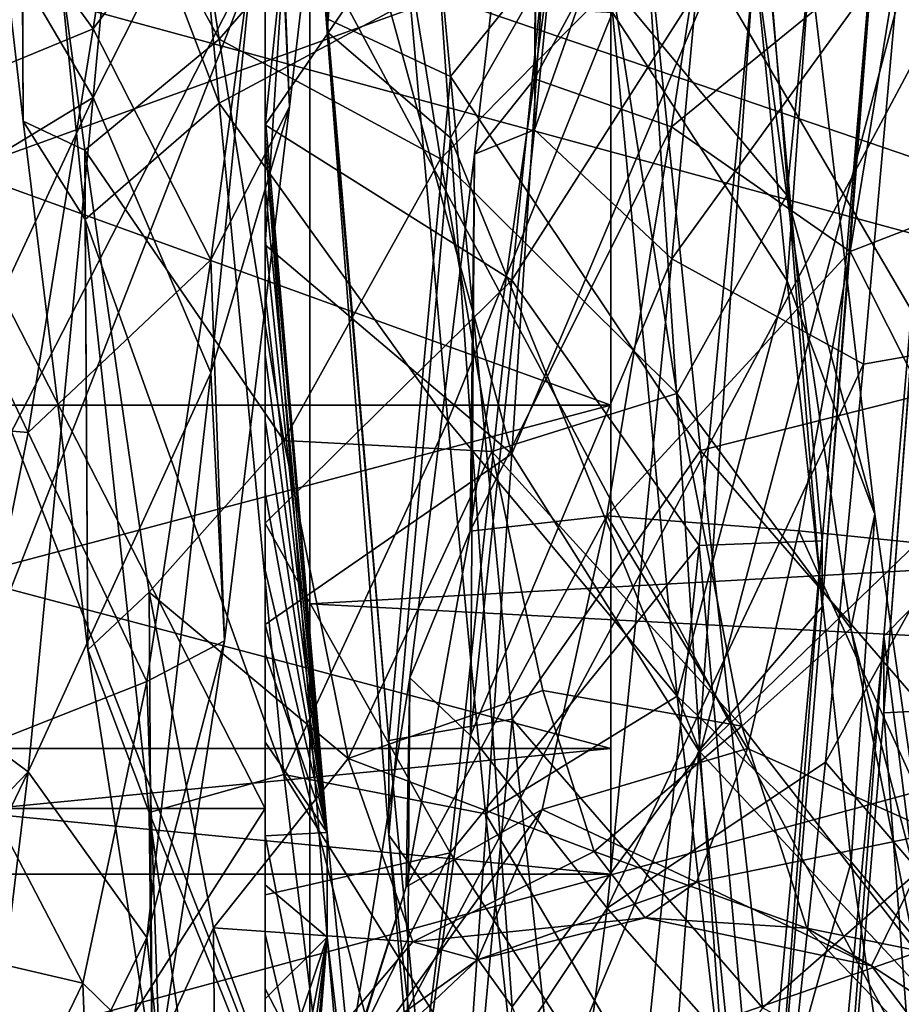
# Model space of a CAD drawing. Header units: metres. Extents: x -46 to 104, y -30 to 30.
# Tile 81 of 127: x 33.95 to 35.92, y -2.39 to -0.19. Entities that reach past the tile are written whole.
import ezdxf

# ---------------------------------------------------------------- set-up
doc = ezdxf.new("R2010")
doc.units = ezdxf.units.M
doc.layers.add('solid_122529', color=7, linetype='CONTINUOUS')

msp = doc.modelspace()

# ---------------------------------------------------------------- linework, layer by layer
at = {"layer": 'solid_122529'}
for points in [[(53.885139, -6.304641, 588.928162), (20.541, 8.649134, 585.423523), (20.541002, -8.649134, 585.423523)], [(53.885139, -6.304641, 588.928162), (53.885139, 6.304641, 588.928162), (20.541, 8.649134, 585.423523)], [(26.533504, -8.264537, 581.025818), (26.533504, 8.264537, 581.025818), (54.407833, 6.304637, 583.955566)], [(26.533504, -8.264537, 581.025818), (54.407833, 6.304637, 583.955566), (54.407833, -6.304637, 583.955566)], [(34.599998, 4.361857, 558.448853), (34.599998, 1.494306, 557.606873), (34.599998, -4.361857, 558.448853)], [(34.599998, 0, 558.900085), (34.599998, 4.361857, 558.448853), (34.599998, -4.361857, 558.448853)], [(34.599998, -1.494306, 578.393127), (34.599998, 1.494306, 578.393127), (34.599998, 4.361857, 577.551147)], [(34.599998, -4.361857, 577.551147), (34.599998, -1.494306, 578.393127), (34.599998, 4.361857, 577.551147)], [(34.599998, 0, 577.099915), (34.599998, -4.361857, 577.551147), (34.599998, 4.361857, 577.551147)], [(35.272831, -2.1, 568), (35.272831, 2.1, 568), (35.272831, 1.818572, 569.049927)], [(35.272831, -1.818572, 566.950073), (35.272831, 2.1, 568), (35.272831, -2.1, 568)], [(35.272831, -1.818572, 566.950073), (35.272831, 1.818572, 566.950073), (35.272831, 2.1, 568)], [(35.272831, -1.818572, 569.049927), (35.272831, 1.818572, 569.049927), (35.272831, 1.05, 569.818665)], [(35.272831, -2.1, 568), (35.272831, 1.818572, 569.049927), (35.272831, -1.818572, 569.049927)], [(35.272831, -1.05, 566.181335), (35.272831, 1.05, 566.181335), (35.272831, 1.818572, 566.950073)], [(35.272831, -1.818572, 566.950073), (35.272831, -1.05, 566.181335), (35.272831, 1.818572, 566.950073)], [(34.5, 1.604006, 573.677185), (34.638275, -0.21399, 573.895386), (34.776115, 1.537192, 574.254761)], [(34.638336, -0.184939, 573.294556), (34.638275, -0.21399, 573.895386), (34.5, 1.604006, 573.677185)], [(34.638275, -0.21399, 573.895386), (34.914196, -0.451466, 574.425049), (34.776115, 1.537192, 574.254761)], [(34.776115, 1.537192, 574.254761), (34.914196, -0.451466, 574.425049), (35.334141, 0.285941, 574.809875)], [(34.599998, 1.494306, 557.606873), (34.599998, -1.494306, 557.606873), (34.599998, -4.361857, 558.448853)], [(61.599998, 0, 557.5), (34.599998, -1.494306, 557.606873), (34.599998, 1.494306, 557.606873)], [(61.599998, 0, 578.5), (34.599998, 1.494306, 578.393127), (34.599998, -1.494306, 578.393127)], [(34.115067, -0.361567, 571.861755), (34.26025, 1.207293, 571.685913), (33.725174, 0.302396, 571.988525)], [(34.521626, 0.443813, 571.521484), (34.26025, 1.207293, 571.685913), (34.115067, -0.361567, 571.861755)], [(34.252625, 1.189563, 564.307312), (34.397224, -0.374182, 564.13855), (33.953159, 0.79587, 564.539368)], [(34.823952, -0.144651, 564.002625), (34.397224, -0.374182, 564.13855), (34.252625, 1.189563, 564.307312)], [(34.776192, 1.154114, 572.614563), (34.914307, -0.314382, 572.746338), (34.638336, -0.184939, 573.294556)], [(35.334415, 0.20812, 572.377869), (34.914307, -0.314382, 572.746338), (34.776192, 1.154114, 572.614563)], [(35.272831, -1.05, 569.818665), (35.272831, 1.05, 569.818665), (35.272831, 0, 570.099915)], [(35.272831, -1.818572, 569.049927), (35.272831, 1.05, 569.818665), (35.272831, -1.05, 569.818665)], [(35.272831, -1.05, 566.181335), (35.272831, 0, 565.900085), (35.272831, 1.05, 566.181335)], [(35.102627, -0.433691, 571.524414), (35.246311, 0.992293, 571.409546), (35.112125, 0.764328, 571.005249)], [(35.554047, 0.850264, 571.785217), (35.246311, 0.992293, 571.409546), (35.102627, -0.433691, 571.524414)], [(34.58009, 0.561199, 561.072693), (35.189117, 0.948794, 561.249146), (35.051319, -1.159227, 561.282104)], [(35.051319, -1.159227, 561.282104), (35.189117, 0.948794, 561.249146), (35.60894, 0.163259, 561.558777)], [(34.521343, 0.336102, 570.627625), (34.700069, 0.877648, 570.972168), (34.554619, -0.381794, 571.075439)], [(34.554619, -0.381794, 571.075439), (34.700069, 0.877648, 570.972168), (34.521626, 0.443813, 571.521484)], [(35.409443, -0.722342, 571.811707), (35.554047, 0.850264, 571.785217), (35.102627, -0.433691, 571.524414)], [(35.922729, -0.013319, 572), (35.554047, 0.850264, 571.785217), (35.409443, -0.722342, 571.811707)], [(33.814434, 0.83614, 565.013916), (33.958622, -0.414448, 564.92688), (33.952995, 0.588418, 565.415466)], [(33.953159, 0.79587, 564.539368), (33.958622, -0.414448, 564.92688), (33.814434, 0.83614, 565.013916)], [(33.953159, 0.79587, 564.539368), (34.096844, -0.634349, 564.506104), (33.958622, -0.414448, 564.92688)], [(34.397224, -0.374182, 564.13855), (34.096844, -0.634349, 564.506104), (33.953159, 0.79587, 564.539368)], [(34.967937, -0.487987, 571.062317), (35.112125, 0.764328, 571.005249), (35.102276, -0.319363, 570.631348)], [(35.102627, -0.433691, 571.524414), (35.112125, 0.764328, 571.005249), (34.967937, -0.487987, 571.062317)], [(35.112125, 0.764328, 571.005249), (35.245937, 0.744753, 570.543884), (35.102276, -0.319363, 570.631348)], [(34.114815, -0.20728, 570.311157), (33.746983, 0.301005, 570.179321), (34.259964, 0.730682, 570.202393)], [(34.114815, -0.20728, 570.311157), (34.259964, 0.730682, 570.202393), (34.521343, 0.336102, 570.627625)], [(35.102276, -0.319363, 570.631348), (35.245937, 0.744753, 570.543884), (35.553215, 0.513916, 570.263794)], [(33.952995, 0.588418, 565.415466), (34.396664, -0.230901, 565.690125), (34.252094, 0.70488, 565.788208)], [(34.252094, 0.70488, 565.788208), (34.396664, -0.230901, 565.690125), (34.777599, 0.208, 565.809875)], [(36.292816, -0.877752, 571.778015), (36.438, 0.700495, 571.814819), (35.922729, -0.013319, 572)], [(35.524353, 0.653986, 564.511414), (35.667599, -0.771464, 564.535522), (35.276531, -0.171078, 564.125183)], [(35.718224, -0.061973, 564.90155), (35.667599, -0.771464, 564.535522), (35.524353, 0.653986, 564.511414)], [(33.952995, 0.588418, 565.415466), (34.096657, -0.47905, 565.393005), (34.396664, -0.230901, 565.690125)], [(33.958622, -0.414448, 564.92688), (34.096657, -0.47905, 565.393005), (33.952995, 0.588418, 565.415466)], [(35.189388, 0.586068, 563.655273), (34.602974, 0.56105, 563.78717), (34.5, -0.422734, 563.771057)], [(35.051548, -0.769833, 563.684021), (35.189388, 0.586068, 563.655273), (34.5, -0.422734, 563.771057)], [(35.60923, 0.103436, 563.242065), (35.189388, 0.586068, 563.655273), (35.051548, -0.769833, 563.684021)], [(34.5, -0.691295, 561.084473), (34.58009, 0.561199, 561.072693), (35.051319, -1.159227, 561.282104)], [(34.5, 0.462996, 561.067505), (34.58009, 0.561199, 561.072693), (34.5, -0.691295, 561.084473)], [(34.5, 0.301857, 563.758545), (34.5, -0.422734, 563.771057), (34.602974, 0.56105, 563.78717)], [(35.102276, -0.319363, 570.631348), (35.553215, 0.513916, 570.263794), (35.408646, -0.426819, 570.281799)], [(35.408646, -0.426819, 570.281799), (35.553215, 0.513916, 570.263794), (35.922729, -0.007325, 570.200012)], [(34.5, 0.301857, 563.758545), (34.5, 0.462996, 561.067505), (34.5, -0.691295, 561.084473)], [(35.276005, -0.1096, 565.682129), (35.667183, -0.579602, 565.415161), (35.523956, 0.484112, 565.39563)], [(35.523956, 0.484112, 565.39563), (35.667183, -0.579602, 565.415161), (35.718224, -0.061973, 564.90155)], [(34.37838, -0.977634, 571.412048), (34.521626, 0.443813, 571.521484), (34.115067, -0.361567, 571.861755)], [(34.554619, -0.381794, 571.075439), (34.521626, 0.443813, 571.521484), (34.37838, -0.977634, 571.412048)], [(36.292046, -0.519606, 570.261536), (35.922729, -0.007325, 570.200012), (36.437191, 0.424435, 570.281311)], [(34.114815, -0.20728, 570.311157), (34.521343, 0.336102, 570.627625), (34.378117, -0.724805, 570.547913)], [(34.378117, -0.724805, 570.547913), (34.521343, 0.336102, 570.627625), (34.554619, -0.381794, 571.075439)], [(35.60894, 0.163259, 561.558777), (35.884083, 0.322697, 562.106567), (35.745674, -1.501219, 562.29187)], [(35.745674, -1.501219, 562.29187), (35.884083, 0.322697, 562.106567), (35.884281, 0.284215, 562.706909)], [(34.114815, -0.20728, 570.311157), (33.632473, -0.406939, 570.162048), (33.746983, 0.301005, 570.179321)], [(34.115067, -0.361567, 571.861755), (33.725174, 0.302396, 571.988525), (33.640652, -0.648925, 571.947021)], [(34.5, 0.301857, 563.758545), (34.5, -0.691295, 561.084473), (34.5, -0.422734, 563.771057)], [(34.914196, -0.451466, 574.425049), (35.473179, -1.826744, 574.566528), (35.334141, 0.285941, 574.809875)], [(35.334141, 0.285941, 574.809875), (35.473179, -1.826744, 574.566528), (35.941624, -0.05001, 574.949829)], [(35.745869, -1.353731, 562.875061), (35.884281, 0.284215, 562.706909), (35.60923, 0.103436, 563.242065)], [(35.745674, -1.501219, 562.29187), (35.884281, 0.284215, 562.706909), (35.745869, -1.353731, 562.875061)], [(34.396664, -0.230901, 565.690125), (34.892113, -0.498569, 565.857239), (34.777599, 0.208, 565.809875)], [(35.276005, -0.1096, 565.682129), (34.777599, 0.208, 565.809875), (34.892113, -0.498569, 565.857239)], [(35.334415, 0.20812, 572.377869), (35.473499, -1.151686, 572.22876), (34.914307, -0.314382, 572.746338)], [(35.334415, 0.20812, 572.377869), (35.941624, -0.030581, 572.249878), (36.044598, -1.007039, 572.128967)], [(35.334415, 0.20812, 572.377869), (36.044598, -1.007039, 572.128967), (35.473499, -1.151686, 572.22876)], [(35.051319, -1.159227, 561.282104), (35.60894, 0.163259, 561.558777), (35.470322, -1.823983, 561.820251)], [(35.470322, -1.823983, 561.820251), (35.60894, 0.163259, 561.558777), (35.745674, -1.501219, 562.29187)], [(35.470585, -1.363925, 563.440552), (35.60923, 0.103436, 563.242065), (35.051548, -0.769833, 563.684021)], [(35.745869, -1.353731, 562.875061), (35.60923, 0.103436, 563.242065), (35.470585, -1.363925, 563.440552)], [(35.883598, -1.738916, 562.362854), (36.021969, 0.074191, 562.101196), (36.156921, -1.725473, 561.794495)], [(36.022148, 0.060781, 562.702576), (36.021969, 0.074191, 562.101196), (35.883598, -1.738916, 562.362854)], [(35.883766, -1.567327, 562.939392), (36.022148, 0.060781, 562.702576), (35.883598, -1.738916, 562.362854)], [(36.157337, -1.289482, 563.421387), (36.022148, 0.060781, 562.702576), (35.883766, -1.567327, 562.939392)], [(14.780071, -2.149723, 578.277588), (14.709624, -2.467081, 578.206055), (34.5, 0, 578.5)], [(34.5, -2.958794, 578.074463), (34.5, 0, 578.5), (14.709624, -2.467081, 578.206055)], [(14.780071, -2.149726, 557.722412), (15, 0, 557.5), (34.5, -2.958794, 557.925537)], [(14.780071, -2.149723, 578.277588), (34.5, 0, 578.5), (15, 0, 578.5)], [(34.5, -2.958794, 557.925537), (15, 0, 557.5), (34.5, 0, 557.5)], [(33.5, -2.583071, 560.905762), (43, -2.582814, 560.905579), (43, 0, 560.450012)], [(33.5, -2.583071, 560.905762), (43, 0, 560.450012), (33.5, 0, 560.450012)], [(33.5, 0, 575.549988), (43, 0, 575.549988), (43, -2.582814, 575.094421)], [(33.5, -2.583071, 575.094238), (33.5, 0, 575.549988), (43, -2.582814, 575.094421)], [(33.5, 0, 572.5), (34.5, 0, 572.5), (34.5, -1.952477, 572.054382)], [(33.5, -1.952477, 572.054382), (33.5, 0, 572.5), (34.5, -1.952477, 572.054382)], [(33.5, -1.952477, 563.945618), (34.5, -1.952477, 563.945618), (34.5, 0, 563.5)], [(33.5, -1.952477, 563.945618), (34.5, 0, 563.5), (33.5, 0, 563.5)], [(33.5, -2.565216, 575.047668), (34.5, -2.565216, 575.047668), (34.5, 0, 575.5)], [(33.5, -2.565216, 575.047668), (34.5, 0, 575.5), (33.5, 0, 575.5)], [(33.5, 0, 560.5), (34.5, 0, 560.5), (34.5, -2.565216, 560.952332)], [(33.5, -2.565216, 560.952332), (33.5, 0, 560.5), (34.5, -2.565216, 560.952332)], [(34.5, -2.781611, 559.440674), (34.5, -2.958794, 557.925537), (34.5, 0, 557.5)], [(34.5, -2.781611, 559.440674), (34.5, 0, 557.5), (34.5, 0, 559)], [(34.5, 0, 577), (34.5, 0, 578.5), (34.5, -2.958794, 578.074463)], [(34.5, -2.781611, 576.559326), (34.5, 0, 577), (34.5, -2.958794, 578.074463)], [(34.5, -2.781611, 576.559326), (42.5, 0, 577), (34.5, 0, 577)], [(42.5, -2.732524, 576.575134), (42.5, 0, 577), (34.5, -2.781611, 576.559326)], [(42.499996, -2.7328, 559.424927), (34.5, 0, 559), (42.5, 0, 559)], [(42.499996, -2.7328, 559.424927), (34.5, -2.781611, 559.440674), (34.5, 0, 559)], [(34.5, -2.565216, 575.047668), (34.5, -1.952477, 572.054382), (34.5, 0, 572.5)], [(34.5, -2.565216, 575.047668), (34.5, 0, 572.5), (34.5, 0, 575.5)], [(34.5, 0, 560.5), (34.5, 0, 563.5), (34.5, -1.952477, 563.945618)], [(34.5, -2.565216, 560.952332), (34.5, 0, 560.5), (34.5, -1.952477, 563.945618)], [(61.599998, -2.929007, 578.083191), (61.599998, 0, 578.5), (34.599998, -1.494306, 578.393127)], [(36.099998, 0, 558.900024), (34.599998, 0, 558.900085), (34.599998, -2.812257, 559.345581)], [(36.099998, -2.812055, 559.345398), (36.099998, 0, 558.900024), (34.599998, -2.812257, 559.345581)], [(36.099998, 0, 577.099976), (36.099998, -2.812055, 576.654602), (34.599998, 0, 577.099915)], [(35.272831, -1.05, 566.181335), (32.372829, -1.05, 566.181335), (32.372829, 0, 565.900085)], [(35.272831, -1.05, 566.181335), (32.372829, 0, 565.900085), (35.272831, 0, 565.900085)], [(35.272831, 0, 570.099915), (32.372829, 0, 570.099915), (32.372829, -1.05, 569.818665)], [(35.272831, -1.05, 569.818665), (35.272831, 0, 570.099915), (32.372829, -1.05, 569.818665)], [(34.599998, -2.812257, 559.345581), (34.599998, 0, 558.900085), (34.599998, -4.361857, 558.448853)], [(61.599998, 0, 557.5), (61.599998, -2.929008, 557.916809), (34.599998, -1.494306, 557.606873)], [(34.599998, 0, 577.099915), (34.599998, -2.812257, 576.654419), (34.599998, -4.361857, 577.551147)], [(36.099998, -2.812055, 576.654602), (34.599998, -2.812257, 576.654419), (34.599998, 0, 577.099915)], [(35.408646, -0.426819, 570.281799), (35.922729, -0.007325, 570.200012), (35.808216, -0.705866, 570.083679)], [(35.838207, -0.958394, 571.883484), (35.922729, -0.013319, 572), (35.409443, -0.722342, 571.811707)], [(36.292046, -0.519606, 570.261536), (35.808216, -0.705866, 570.083679), (35.922729, -0.007325, 570.200012)], [(36.292816, -0.877752, 571.778015), (35.922729, -0.013319, 572), (35.838207, -0.958394, 571.883484)], [(35.473179, -1.826744, 574.566528), (36.021717, -1.296619, 574.828003), (35.941624, -0.05001, 574.949829)], [(35.667183, -0.579602, 565.415161), (35.86367, -1.2937, 565.183899), (35.718224, -0.061973, 564.90155)], [(35.718224, -0.061973, 564.90155), (35.86367, -1.2937, 565.183899), (35.667599, -0.771464, 564.535522)], [(35.276005, -0.1096, 565.682129), (34.892113, -0.498569, 565.857239), (35.421154, -1.02399, 565.917725)], [(35.276005, -0.1096, 565.682129), (35.421154, -1.02399, 565.917725), (35.667183, -0.579602, 565.415161)], [(34.5, -0.120658, 573.439575), (34.5, -0.126353, 573.756714), (34.5, -0.197896, 573.795837)], [(34.5, -0.189134, 573.394714), (34.5, -0.120658, 573.439575), (34.5, -0.197896, 573.795837)], [(34.5, -0.189134, 573.394714), (34.5, -0.126353, 573.756714), (34.5, -0.120658, 573.439575)], [(34.5, -0.189134, 573.394714), (34.5, -0.197896, 573.795837), (34.5, -0.126353, 573.756714)], [(34.823952, -0.144651, 564.002625), (34.908474, -1.085391, 564.150085), (34.397224, -0.374182, 564.13855)], [(35.276531, -0.171078, 564.125183), (34.908474, -1.085391, 564.150085), (34.823952, -0.144651, 564.002625)], [(35.276531, -0.171078, 564.125183), (35.421715, -1.701043, 564.514282), (34.908474, -1.085391, 564.150085)], [(35.667599, -0.771464, 564.535522), (35.421715, -1.701043, 564.514282), (35.276531, -0.171078, 564.125183)], [(34.5, -0.189134, 573.394714), (34.5, -0.197896, 573.795837), (34.5, -0.275921, 573.829041)], [(34.5, -0.267685, 573.351074), (34.5, -0.189134, 573.394714), (34.5, -0.275921, 573.829041)], [(34.5, -0.267685, 573.351074), (34.5, -0.197896, 573.795837), (34.5, -0.189134, 573.394714)], [(34.5, -0.267685, 573.351074), (34.5, -0.275921, 573.829041), (34.5, -0.197896, 573.795837)], [(34.638336, -0.184939, 573.294556), (34.776718, -1.800314, 572.982483), (34.638275, -0.21399, 573.895386)], [(34.914307, -0.314382, 572.746338), (34.776718, -1.800314, 572.982483), (34.638336, -0.184939, 573.294556)], [(33.969666, -1.11092, 570.037231), (33.632473, -0.406939, 570.162048), (34.114815, -0.20728, 570.311157)], [(33.969666, -1.11092, 570.037231), (34.114815, -0.20728, 570.311157), (34.378117, -0.724805, 570.547913)], [(34.638275, -0.21399, 573.895386), (34.776642, -2.012155, 573.545532), (34.914196, -0.451466, 574.425049)], [(34.776718, -1.800314, 572.982483), (34.776642, -2.012155, 573.545532), (34.638275, -0.21399, 573.895386)], [(34.096657, -0.47905, 565.393005), (34.541233, -1.128748, 565.971497), (34.396664, -0.230901, 565.690125)], [(34.396664, -0.230901, 565.690125), (34.541233, -1.128748, 565.971497), (34.892113, -0.498569, 565.857239)], [(34.5, -0.267685, 573.351074), (34.5, -0.361013, 573.858032), (34.5, -0.355519, 573.307434)], [(34.5, -0.267685, 573.351074), (34.5, -0.355519, 573.307434), (34.5, -0.275921, 573.829041)], [(34.5, -0.267685, 573.351074), (34.5, -0.275921, 573.829041), (34.5, -0.361013, 573.858032)], [(34.5, -0.275921, 573.829041), (34.5, -0.355519, 573.307434), (34.5, -0.361013, 573.858032)], [(34.914307, -0.314382, 572.746338), (35.052422, -1.752673, 572.422058), (34.776718, -1.800314, 572.982483)], [(35.473499, -1.151686, 572.22876), (35.052422, -1.752673, 572.422058), (34.914307, -0.314382, 572.746338)], [(34.958618, -1.33166, 570.29187), (35.102276, -0.319363, 570.631348), (35.408646, -0.426819, 570.281799)], [(34.967937, -0.487987, 571.062317), (35.102276, -0.319363, 570.631348), (34.958618, -1.33166, 570.29187)], [(34.115067, -0.361567, 571.861755), (33.640652, -0.648925, 571.947021), (33.556129, -1.56347, 571.681763)], [(33.969883, -1.870527, 571.397766), (34.115067, -0.361567, 571.861755), (33.556129, -1.56347, 571.681763)], [(34.37838, -0.977634, 571.412048), (34.115067, -0.361567, 571.861755), (33.969883, -1.870527, 571.397766)], [(34.397224, -0.374182, 564.13855), (34.541828, -1.876427, 564.604431), (34.096844, -0.634349, 564.506104)], [(34.908474, -1.085391, 564.150085), (34.541828, -1.876427, 564.604431), (34.397224, -0.374182, 564.13855)], [(34.5, -0.457156, 573.884521), (34.5, -0.40285, 573.285278), (34.5, -0.355519, 573.307434)], [(34.5, -0.361013, 573.858032), (34.5, -0.355519, 573.307434), (34.5, -0.40285, 573.285278)], [(34.5, -0.361013, 573.858032), (34.5, -0.457156, 573.884521), (34.5, -0.355519, 573.307434)], [(34.5, -0.361013, 573.858032), (34.5, -0.40285, 573.285278), (34.5, -0.452547, 573.262695)], [(34.5, -0.361013, 573.858032), (34.5, -0.452547, 573.262695), (34.5, -0.457156, 573.884521)], [(34.378117, -0.724805, 570.547913), (34.554619, -0.381794, 571.075439), (34.409168, -1.577757, 570.667358)], [(34.409168, -1.577757, 570.667358), (34.554619, -0.381794, 571.075439), (34.37838, -0.977634, 571.412048)], [(33.969666, -1.11092, 570.037231), (33.51796, -1.07272, 569.920776), (33.632473, -0.406939, 570.162048)], [(33.958622, -0.414448, 564.92688), (34.10281, -1.597302, 565.342102), (34.096657, -0.47905, 565.393005)], [(34.096844, -0.634349, 564.506104), (34.10281, -1.597302, 565.342102), (33.958622, -0.414448, 564.92688)], [(34.5, -0.452547, 573.262695), (34.5, -0.40285, 573.285278), (34.638546, -2.006529, 572.90625)], [(34.5, -0.457156, 573.884521), (34.638546, -2.006529, 572.90625), (34.5, -0.40285, 573.285278)], [(34.5, -1.313715, 563.954468), (35.051548, -0.769833, 563.684021), (34.5, -0.422734, 563.771057)], [(34.5, -0.691295, 561.084473), (34.5, -1.313715, 563.954468), (34.5, -0.422734, 563.771057)], [(34.958618, -1.33166, 570.29187), (35.408646, -0.426819, 570.281799), (35.264076, -1.297434, 569.924988)], [(34.958942, -1.789284, 571.067261), (35.102627, -0.433691, 571.524414), (34.967937, -0.487987, 571.062317)], [(35.409443, -0.722342, 571.811707), (35.102627, -0.433691, 571.524414), (34.958942, -1.789284, 571.067261)], [(35.264076, -1.297434, 569.924988), (35.408646, -0.426819, 570.281799), (35.808216, -0.705866, 570.083679)], [(34.5, -0.558732, 573.215942), (34.5, -0.452547, 573.262695), (34.638546, -2.006529, 572.90625)], [(34.5, -0.457156, 573.884521), (34.5, -0.452547, 573.262695), (34.5, -0.558732, 573.215942)], [(34.5, -0.457156, 573.884521), (34.638416, -2.240836, 573.460327), (34.638546, -2.006529, 572.90625)], [(34.5, -0.557946, 573.906677), (34.5, -0.457156, 573.884521), (34.5, -0.558732, 573.215942)], [(34.5, -2.123506, 573.852905), (34.638416, -2.240836, 573.460327), (34.5, -0.457156, 573.884521)], [(34.5, -0.672841, 573.926392), (34.5, -0.457156, 573.884521), (34.5, -0.557946, 573.906677)], [(34.5, -1.885622, 573.898499), (34.5, -2.123506, 573.852905), (34.5, -0.457156, 573.884521)], [(34.5, -1.663685, 573.930054), (34.5, -1.885622, 573.898499), (34.5, -0.457156, 573.884521)], [(34.5, -1.458354, 573.949524), (34.5, -1.663685, 573.930054), (34.5, -0.457156, 573.884521)], [(34.5, -1.269992, 573.958862), (34.5, -1.458354, 573.949524), (34.5, -0.457156, 573.884521)], [(34.5, -1.098464, 573.959839), (34.5, -1.269992, 573.958862), (34.5, -0.457156, 573.884521)], [(34.5, -0.942454, 573.953979), (34.5, -1.098464, 573.959839), (34.5, -0.457156, 573.884521)], [(34.5, -0.800666, 573.942444), (34.5, -0.942454, 573.953979), (34.5, -0.457156, 573.884521)], [(34.5, -0.672841, 573.926392), (34.5, -0.800666, 573.942444), (34.5, -0.457156, 573.884521)], [(34.776642, -2.012155, 573.545532), (35.052277, -2.396771, 573.978394), (34.914196, -0.451466, 574.425049)], [(34.914196, -0.451466, 574.425049), (35.052277, -2.396771, 573.978394), (35.473179, -1.826744, 574.566528)], [(34.096657, -0.47905, 565.393005), (34.240314, -1.468789, 565.793518), (34.541233, -1.128748, 565.971497)], [(34.10281, -1.597302, 565.342102), (34.240314, -1.468789, 565.793518), (34.096657, -0.47905, 565.393005)], [(34.541233, -1.128748, 565.971497), (35.006626, -1.153479, 566.126648), (34.892113, -0.498569, 565.857239)], [(34.82375, -1.660549, 570.618835), (34.967937, -0.487987, 571.062317), (34.958618, -1.33166, 570.29187)], [(34.958942, -1.789284, 571.067261), (34.967937, -0.487987, 571.062317), (34.82375, -1.660549, 570.618835)], [(35.421154, -1.02399, 565.917725), (34.892113, -0.498569, 565.857239), (35.006626, -1.153479, 566.126648)], [(36.146896, -1.377606, 569.867249), (35.808216, -0.705866, 570.083679), (36.292046, -0.519606, 570.261536)], [(34.5, -0.672841, 573.926392), (34.5, -0.557946, 573.906677), (34.5, -0.558732, 573.215942)], [(34.5, -0.674177, 573.166138), (34.5, -0.558732, 573.215942), (34.638546, -2.006529, 572.90625)], [(34.5, -0.672841, 573.926392), (34.5, -0.558732, 573.215942), (34.5, -0.674177, 573.166138)], [(35.421154, -1.02399, 565.917725), (35.810413, -1.549828, 565.851685), (35.667183, -0.579602, 565.415161)], [(35.667183, -0.579602, 565.415161), (35.810413, -1.549828, 565.851685), (35.86367, -1.2937, 565.183899)], [(34.096844, -0.634349, 564.506104), (34.240524, -1.961608, 565.039978), (34.10281, -1.597302, 565.342102)], [(34.541828, -1.876427, 564.604431), (34.240524, -1.961608, 565.039978), (34.096844, -0.634349, 564.506104)], [(34.5, -0.672841, 573.926392), (34.5, -0.674177, 573.166138), (34.5, -0.79968, 573.112183)], [(34.5, -0.672841, 573.926392), (34.5, -0.79968, 573.112183), (34.5, -0.800666, 573.942444)], [(34.5, -0.79968, 573.112183), (34.5, -0.674177, 573.166138), (34.638546, -2.006529, 572.90625)], [(34.5, -1.541013, 561.224182), (34.5, -1.313715, 563.954468), (34.5, -0.691295, 561.084473)], [(34.5, -1.541013, 561.224182), (34.5, -0.691295, 561.084473), (35.051319, -1.159227, 561.282104)], [(33.969666, -1.11092, 570.037231), (34.378117, -0.724805, 570.547913), (34.234886, -1.668802, 570.057251)], [(34.234886, -1.668802, 570.057251), (34.378117, -0.724805, 570.547913), (34.409168, -1.577757, 570.667358)], [(35.264839, -2.176222, 571.21167), (35.409443, -0.722342, 571.811707), (34.958942, -1.789284, 571.067261)], [(35.264076, -1.297434, 569.924988), (35.808216, -0.705866, 570.083679), (35.693703, -1.33127, 569.751465)], [(35.838207, -0.958394, 571.883484), (35.409443, -0.722342, 571.811707), (35.264839, -2.176222, 571.21167)], [(36.146896, -1.377606, 569.867249), (35.693703, -1.33127, 569.751465), (35.808216, -0.705866, 570.083679)], [(34.5, -1.313715, 563.954468), (34.913708, -2.052065, 564.125793), (35.051548, -0.769833, 563.684021)], [(35.470585, -1.363925, 563.440552), (35.051548, -0.769833, 563.684021), (34.913708, -2.052065, 564.125793)], [(35.667599, -0.771464, 564.535522), (35.810844, -2.07245, 565.11853), (35.421715, -1.701043, 564.514282)], [(35.86367, -1.2937, 565.183899), (35.810844, -2.07245, 565.11853), (35.667599, -0.771464, 564.535522)], [(34.5, -0.936189, 573.052612), (34.5, -0.79968, 573.112183), (34.638546, -2.006529, 572.90625)], [(34.5, -0.800666, 573.942444), (34.5, -0.79968, 573.112183), (34.5, -0.936189, 573.052612)], [(34.5, -0.800666, 573.942444), (34.5, -0.936189, 573.052612), (34.5, -0.942454, 573.953979)], [(36.292816, -0.877752, 571.778015), (35.838207, -0.958394, 571.883484), (35.753685, -1.849156, 571.546936)], [(36.147633, -2.310586, 571.115234), (36.292816, -0.877752, 571.778015), (35.753685, -1.849156, 571.546936)], [(34.5, -1.084539, 572.986023), (34.5, -0.936189, 573.052612), (34.638546, -2.006529, 572.90625)], [(34.5, -0.942454, 573.953979), (34.5, -0.936189, 573.052612), (34.5, -1.084539, 572.986023)], [(34.5, -0.942454, 573.953979), (34.5, -1.084539, 572.986023), (34.5, -1.098464, 573.959839)], [(35.753685, -1.849156, 571.546936), (35.838207, -0.958394, 571.883484), (35.264839, -2.176222, 571.21167)], [(34.235134, -2.241355, 570.752136), (34.37838, -0.977634, 571.412048), (33.969883, -1.870527, 571.397766)], [(34.409168, -1.577757, 570.667358), (34.37838, -0.977634, 571.412048), (34.235134, -2.241355, 570.752136)], [(35.473499, -1.151686, 572.22876), (36.044598, -1.007039, 572.128967), (36.147572, -1.929523, 571.786743)], [(35.421154, -1.02399, 565.917725), (35.006626, -1.153479, 566.126648), (35.566299, -1.768821, 566.498108)], [(35.421154, -1.02399, 565.917725), (35.566299, -1.768821, 566.498108), (35.810413, -1.549828, 565.851685)], [(35.272831, -1.818572, 566.950073), (32.372829, -1.818572, 566.950073), (32.372829, -1.05, 566.181335)], [(35.272831, -1.818572, 566.950073), (32.372829, -1.05, 566.181335), (35.272831, -1.05, 566.181335)], [(35.272831, -1.05, 569.818665), (32.372829, -1.05, 569.818665), (32.372829, -1.818572, 569.049927)], [(35.272831, -1.818572, 569.049927), (35.272831, -1.05, 569.818665), (32.372829, -1.818572, 569.049927)], [(33.824516, -1.830604, 569.425964), (33.51796, -1.07272, 569.920776), (33.969666, -1.11092, 570.037231)], [(34.5, -1.245438, 572.910583), (34.5, -1.084539, 572.986023), (34.638546, -2.006529, 572.90625)], [(34.5, -1.098464, 573.959839), (34.5, -1.084539, 572.986023), (34.5, -1.245438, 572.910583)], [(34.5, -1.098464, 573.959839), (34.5, -1.245438, 572.910583), (34.5, -1.269992, 573.958862)], [(34.908474, -1.085391, 564.150085), (34.992992, -1.964621, 564.515686), (34.541828, -1.876427, 564.604431)], [(35.421715, -1.701043, 564.514282), (34.992992, -1.964621, 564.515686), (34.908474, -1.085391, 564.150085)], [(33.824516, -1.830604, 569.425964), (33.969666, -1.11092, 570.037231), (34.234886, -1.668802, 570.057251)], [(34.240314, -1.468789, 565.793518), (34.685802, -1.841157, 566.586182), (34.541233, -1.128748, 565.971497)], [(34.541233, -1.128748, 565.971497), (34.685802, -1.841157, 566.586182), (35.006626, -1.153479, 566.126648)], [(34.5, -1.541013, 561.224182), (35.051319, -1.159227, 561.282104), (34.913517, -3.156378, 561.95752)], [(34.685802, -1.841157, 566.586182), (35.12114, -1.688875, 566.590149), (35.006626, -1.153479, 566.126648)], [(34.913517, -3.156378, 561.95752), (35.051319, -1.159227, 561.282104), (35.470322, -1.823983, 561.820251)], [(35.566299, -1.768821, 566.498108), (35.006626, -1.153479, 566.126648), (35.12114, -1.688875, 566.590149)], [(35.473499, -1.151686, 572.22876), (35.612583, -2.399296, 571.667725), (35.052422, -1.752673, 572.422058)], [(35.473499, -1.151686, 572.22876), (36.147572, -1.929523, 571.786743), (35.612583, -2.399296, 571.667725)], [(34.5, -1.419269, 572.824524), (34.5, -1.245438, 572.910583), (34.638546, -2.006529, 572.90625)], [(34.5, -1.269992, 573.958862), (34.5, -1.245438, 572.910583), (34.5, -1.419269, 572.824524)], [(34.5, -1.269992, 573.958862), (34.5, -1.419269, 572.824524), (34.5, -1.458354, 573.949524)], [(34.814957, -2.127888, 569.580505), (35.264076, -1.297434, 569.924988), (35.119507, -1.954898, 569.251892)], [(34.814957, -2.127888, 569.580505), (34.958618, -1.33166, 570.29187), (35.264076, -1.297434, 569.924988)], [(35.119507, -1.954898, 569.251892), (35.264076, -1.297434, 569.924988), (35.579189, -1.818737, 569.237793)], [(35.264076, -1.297434, 569.924988), (35.693703, -1.33127, 569.751465), (35.579189, -1.818737, 569.237793)], [(35.473179, -1.826744, 574.566528), (36.101807, -2.501114, 574.484375), (36.021717, -1.296619, 574.828003)], [(35.810413, -1.549828, 565.851685), (36.009121, -2.310328, 565.934448), (35.86367, -1.2937, 565.183899)], [(35.86367, -1.2937, 565.183899), (36.009121, -2.310328, 565.934448), (35.810844, -2.07245, 565.11853)], [(36.019222, -2.629575, 564.036194), (36.157337, -1.289482, 563.421387), (35.883766, -1.567327, 562.939392)], [(34.5, -1.313715, 563.954468), (34.5, -2.14596, 564.315857), (34.913708, -2.052065, 564.125793)], [(34.5, -1.541013, 561.224182), (34.5, -2.14596, 564.315857), (34.5, -1.313715, 563.954468)], [(34.82375, -1.660549, 570.618835), (34.958618, -1.33166, 570.29187), (34.814957, -2.127888, 569.580505)], [(36.001747, -2.007491, 569.163818), (35.579189, -1.818737, 569.237793), (35.693703, -1.33127, 569.751465)], [(36.001747, -2.007491, 569.163818), (35.693703, -1.33127, 569.751465), (36.146896, -1.377606, 569.867249)], [(35.331944, -2.69925, 564.080444), (35.470585, -1.363925, 563.440552), (34.913708, -2.052065, 564.125793)], [(35.607452, -2.861055, 563.53772), (35.470585, -1.363925, 563.440552), (35.331944, -2.69925, 564.080444)], [(35.607452, -2.861055, 563.53772), (35.745869, -1.353731, 562.875061), (35.470585, -1.363925, 563.440552)], [(35.607269, -3.180297, 563.027893), (35.745869, -1.353731, 562.875061), (35.607452, -2.861055, 563.53772)], [(35.607269, -3.180297, 563.027893), (35.745674, -1.501219, 562.29187), (35.745869, -1.353731, 562.875061)], [(34.5, -1.605799, 572.725952), (34.5, -1.419269, 572.824524), (34.638546, -2.006529, 572.90625)], [(34.5, -1.458354, 573.949524), (34.5, -1.419269, 572.824524), (34.5, -1.605799, 572.725952)], [(34.10281, -1.597302, 565.342102), (34.246998, -2.519103, 566.191711), (34.240314, -1.468789, 565.793518)], [(34.240314, -1.468789, 565.793518), (34.383976, -2.220209, 566.552063), (34.685802, -1.841157, 566.586182)], [(34.246998, -2.519103, 566.191711), (34.383976, -2.220209, 566.552063), (34.240314, -1.468789, 565.793518)], [(34.5, -1.458354, 573.949524), (34.5, -1.605799, 572.725952), (34.5, -1.663685, 573.930054)], [(61.599998, -2.929008, 557.916809), (34.599998, -4.361857, 558.448853), (34.599998, -1.494306, 557.606873)], [(61.599998, -2.929007, 578.083191), (34.599998, -1.494306, 578.393127), (34.599998, -4.361857, 577.551147)], [(35.470322, -1.823983, 561.820251), (35.745674, -1.501219, 562.29187), (35.607269, -3.180297, 563.027893)], [(34.5, -2.35632, 561.46637), (34.5, -2.14596, 564.315857), (34.5, -1.541013, 561.224182)], [(34.5, -2.35632, 561.46637), (34.5, -1.541013, 561.224182), (34.913517, -3.156378, 561.95752)], [(33.969883, -1.870527, 571.397766), (33.556129, -1.56347, 571.681763), (33.471607, -2.389411, 571.207886)], [(35.566299, -1.768821, 566.498108), (35.953644, -2.270068, 566.634705), (35.810413, -1.549828, 565.851685)], [(35.810413, -1.549828, 565.851685), (35.953644, -2.270068, 566.634705), (36.009121, -2.310328, 565.934448)], [(34.234886, -1.668802, 570.057251), (34.409168, -1.577757, 570.667358), (34.263721, -2.51139, 569.815796)], [(34.263721, -2.51139, 569.815796), (34.409168, -1.577757, 570.667358), (34.235134, -2.241355, 570.752136)], [(35.883766, -1.567327, 562.939392), (35.883598, -1.738916, 562.362854), (35.745232, -3.384344, 563.16803)], [(35.745384, -3.044277, 563.664246), (35.883766, -1.567327, 562.939392), (35.745232, -3.384344, 563.16803)], [(36.019222, -2.629575, 564.036194), (35.883766, -1.567327, 562.939392), (35.745384, -3.044277, 563.664246)], [(34.240524, -1.961608, 565.039978), (34.246998, -2.519103, 566.191711), (34.10281, -1.597302, 565.342102)], [(34.5, -1.80444, 572.612915), (34.5, -1.605799, 572.725952), (34.638546, -2.006529, 572.90625)], [(34.5, -1.663685, 573.930054), (34.5, -1.605799, 572.725952), (34.5, -1.80444, 572.612915)], [(33.824516, -1.830604, 569.425964), (34.234886, -1.668802, 570.057251), (34.091656, -2.343623, 569.234802)], [(34.091656, -2.343623, 569.234802), (34.234886, -1.668802, 570.057251), (34.263721, -2.51139, 569.815796)], [(34.5, -1.663685, 573.930054), (34.5, -1.80444, 572.612915), (34.5, -1.885622, 573.898499)], [(34.679562, -2.561722, 569.747375), (34.82375, -1.660549, 570.618835), (34.814957, -2.127888, 569.580505)], [(34.815258, -2.854462, 570.112244), (34.82375, -1.660549, 570.618835), (34.679562, -2.561722, 569.747375)], [(34.815258, -2.854462, 570.112244), (34.958942, -1.789284, 571.067261), (34.82375, -1.660549, 570.618835)], [(34.685802, -1.841157, 566.586182), (35.235653, -2.049282, 567.199707), (35.12114, -1.688875, 566.590149)], [(35.566299, -1.768821, 566.498108), (35.12114, -1.688875, 566.590149), (35.235653, -2.049282, 567.199707)], [(35.421715, -1.701043, 564.514282), (35.566898, -2.949203, 565.480896), (34.992992, -1.964621, 564.515686)], [(35.810844, -2.07245, 565.11853), (35.566898, -2.949203, 565.480896), (35.421715, -1.701043, 564.514282)], [(35.745232, -3.384344, 563.16803), (35.883598, -1.738916, 562.362854), (36.018841, -3.542385, 562.620728)], [(35.883598, -1.738916, 562.362854), (36.156921, -1.725473, 561.794495), (36.018841, -3.542385, 562.620728)], [(35.052422, -1.752673, 572.422058), (34.9151, -3.242061, 572.189941), (34.776718, -1.800314, 572.982483)], [(35.052422, -1.752673, 572.422058), (35.190536, -3.022576, 571.672913), (34.9151, -3.242061, 572.189941)], [(35.612583, -2.399296, 571.667725), (35.190536, -3.022576, 571.672913), (35.052422, -1.752673, 572.422058)], [(35.566299, -1.768821, 566.498108), (35.235653, -2.049282, 567.199707), (35.711449, -2.220756, 567.327148)], [(35.566299, -1.768821, 566.498108), (35.711449, -2.220756, 567.327148), (35.953644, -2.270068, 566.634705)], [(34.5, -2.014248, 572.483093), (34.5, -1.80444, 572.612915), (34.638546, -2.006529, 572.90625)], [(34.5, -1.885622, 573.898499), (34.5, -1.80444, 572.612915), (34.5, -2.014248, 572.483093)], [(34.776718, -1.800314, 572.982483), (34.9151, -3.242061, 572.189941), (34.776642, -2.012155, 573.545532)], [(35.264839, -2.176222, 571.21167), (34.958942, -1.789284, 571.067261), (34.815258, -2.854462, 570.112244)], [(35.272831, -2.1, 568), (32.372829, -2.1, 568), (32.372829, -1.818572, 566.950073)], [(35.272831, -1.818572, 569.049927), (32.372829, -1.818572, 569.049927), (32.372829, -2.1, 568)], [(35.272831, -2.1, 568), (35.272831, -1.818572, 569.049927), (32.372829, -2.1, 568)], [(35.272831, -1.818572, 566.950073), (35.272831, -2.1, 568), (32.372829, -1.818572, 566.950073)], [(34.913517, -3.156378, 561.95752), (35.470322, -1.823983, 561.820251), (35.331707, -3.634717, 562.67981)], [(35.052277, -2.396771, 573.978394), (35.612217, -3.76159, 573.683899), (35.473179, -1.826744, 574.566528)], [(35.119507, -1.954898, 569.251892), (35.579189, -1.818737, 569.237793), (35.464676, -2.117761, 568.595886)], [(35.331707, -3.634717, 562.67981), (35.470322, -1.823983, 561.820251), (35.607269, -3.180297, 563.027893)], [(36.001747, -2.007491, 569.163818), (35.464676, -2.117761, 568.595886), (35.579189, -1.818737, 569.237793)], [(35.473179, -1.826744, 574.566528), (35.612217, -3.76159, 573.683899), (36.101807, -2.501114, 574.484375)], [(33.679371, -2.247163, 568.578552), (33.824516, -1.830604, 569.425964), (34.091656, -2.343623, 569.234802)], [(34.383976, -2.220209, 566.552063), (34.830368, -2.25109, 567.433044), (34.685802, -1.841157, 566.586182)], [(34.685802, -1.841157, 566.586182), (34.830368, -2.25109, 567.433044), (35.235653, -2.049282, 567.199707)], [(35.669167, -2.635124, 571.009338), (35.753685, -1.849156, 571.546936), (35.264839, -2.176222, 571.21167)], [(36.147633, -2.310586, 571.115234), (35.753685, -1.849156, 571.546936), (35.669167, -2.635124, 571.009338)], [(33.969883, -1.870527, 571.397766), (33.471607, -2.389411, 571.207886), (33.387085, -3.079943, 570.552246)], [(33.824699, -3.069604, 570.370911), (33.969883, -1.870527, 571.397766), (33.387085, -3.079943, 570.552246)], [(34.235134, -2.241355, 570.752136), (33.969883, -1.870527, 571.397766), (33.824699, -3.069604, 570.370911)], [(34.541828, -1.876427, 564.604431), (34.686432, -3.07026, 565.628418), (34.240524, -1.961608, 565.039978)], [(34.5, -1.885622, 573.898499), (34.5, -2.014248, 572.483093), (34.5, -2.123506, 573.852905)], [(35.077515, -2.732514, 565.078796), (34.686432, -3.07026, 565.628418), (34.541828, -1.876427, 564.604431)], [(34.992992, -1.964621, 564.515686), (35.077515, -2.732514, 565.078796), (34.541828, -1.876427, 564.604431)], [(35.612583, -2.399296, 571.667725), (36.147572, -1.929523, 571.786743), (36.250546, -2.748591, 571.241577)], [(33.5, -1.952477, 572.054382), (34.5, -1.952477, 572.054382), (34.5, -3.518242, 570.805725)], [(33.5, -1.952477, 572.054382), (34.5, -3.518242, 570.805725), (33.5, -3.518242, 570.805725)], [(33.5, -3.518242, 565.194275), (34.5, -3.518242, 565.194275), (34.5, -1.952477, 563.945618)], [(33.5, -3.518242, 565.194275), (34.5, -1.952477, 563.945618), (33.5, -1.952477, 563.945618)], [(34.240524, -1.961608, 565.039978), (34.384209, -2.970482, 566.054321), (34.246998, -2.519103, 566.191711)], [(34.686432, -3.07026, 565.628418), (34.384209, -2.970482, 566.054321), (34.240524, -1.961608, 565.039978)], [(34.5, -2.565216, 575.047668), (34.5, -3.518242, 570.805725), (34.5, -1.952477, 572.054382)], [(34.5, -2.565216, 560.952332), (34.5, -1.952477, 563.945618), (34.5, -3.518242, 565.194275)], [(34.671295, -2.578855, 568.612732), (35.119507, -1.954898, 569.251892), (34.974937, -2.2912, 568.373108)], [(34.671295, -2.578855, 568.612732), (34.814957, -2.127888, 569.580505), (35.119507, -1.954898, 569.251892)], [(34.974937, -2.2912, 568.373108), (35.119507, -1.954898, 569.251892), (35.464676, -2.117761, 568.595886)], [(35.566898, -2.949203, 565.480896), (35.077515, -2.732514, 565.078796), (34.992992, -1.964621, 564.515686)], [(34.5, -2.014248, 572.483093), (34.638546, -2.006529, 572.90625), (34.776962, -3.415256, 572.053833)], [(34.5, -2.233989, 572.334229), (34.5, -2.014248, 572.483093), (34.776962, -3.415256, 572.053833)], [(34.5, -2.123506, 573.852905), (34.5, -2.014248, 572.483093), (34.5, -2.233989, 572.334229)], [(34.638416, -2.240836, 573.460327), (34.776962, -3.415256, 572.053833), (34.638546, -2.006529, 572.90625)], [(34.776642, -2.012155, 573.545532), (34.915012, -3.616293, 572.660889), (35.052277, -2.396771, 573.978394)], [(34.9151, -3.242061, 572.189941), (34.915012, -3.616293, 572.660889), (34.776642, -2.012155, 573.545532)], [(35.856598, -2.30496, 568.267639), (35.464676, -2.117761, 568.595886), (36.001747, -2.007491, 569.163818)], [(35.856598, -2.30496, 568.267639), (36.001747, -2.007491, 569.163818), (36.240105, -2.554959, 568.699585)], [(34.830368, -2.25109, 567.433044), (35.350166, -2.197359, 567.892212), (35.235653, -2.049282, 567.199707)], [(35.711449, -2.220756, 567.327148), (35.235653, -2.049282, 567.199707), (35.350166, -2.197359, 567.892212)], [(34.5, -2.89739, 564.848633), (34.775871, -3.137924, 564.938354), (34.913708, -2.052065, 564.125793)], [(34.5, -2.14596, 564.315857), (34.5, -2.89739, 564.848633), (34.913708, -2.052065, 564.125793)], [(35.331944, -2.69925, 564.080444), (34.913708, -2.052065, 564.125793), (34.775871, -3.137924, 564.938354)], [(35.810844, -2.07245, 565.11853), (35.95409, -3.039078, 566.166443), (35.566898, -2.949203, 565.480896)], [(36.009121, -2.310328, 565.934448), (35.95409, -3.039078, 566.166443), (35.810844, -2.07245, 565.11853)], [(34.5, -2.123506, 573.852905), (34.5, -2.233989, 572.334229), (34.5, -2.378817, 573.790649)], [(34.5, -2.123506, 573.852905), (34.5, -2.378817, 573.790649), (34.638416, -2.240836, 573.460327)], [(34.679562, -2.561722, 569.747375), (34.814957, -2.127888, 569.580505), (34.671295, -2.578855, 568.612732)], [(34.974937, -2.2912, 568.373108), (35.464676, -2.117761, 568.595886), (35.350166, -2.197359, 567.892212)], [(35.856598, -2.30496, 568.267639), (35.350166, -2.197359, 567.892212), (35.464676, -2.117761, 568.595886)], [(14.70908, -2.469373, 557.794495), (14.780071, -2.149726, 557.722412), (34.5, -2.958794, 557.925537)], [(34.5, -2.35632, 561.46637), (34.5, -2.89739, 564.848633), (34.5, -2.14596, 564.315857)], [(35.120239, -3.272416, 570.083801), (35.264839, -2.176222, 571.21167), (34.815258, -2.854462, 570.112244)], [(35.669167, -2.635124, 571.009338), (35.264839, -2.176222, 571.21167), (35.120239, -3.272416, 570.083801)], [(34.830368, -2.25109, 567.433044), (34.974937, -2.2912, 568.373108), (35.350166, -2.197359, 567.892212)], [(35.711449, -2.220756, 567.327148), (35.350166, -2.197359, 567.892212), (35.856598, -2.30496, 568.267639)], [(34.246998, -2.519103, 566.191711), (34.391186, -3.0292, 567.336853), (34.383976, -2.220209, 566.552063)], [(34.383976, -2.220209, 566.552063), (34.527637, -2.611388, 567.545532), (34.830368, -2.25109, 567.433044)], [(34.391186, -3.0292, 567.336853), (34.527637, -2.611388, 567.545532), (34.383976, -2.220209, 566.552063)], [(35.711449, -2.220756, 567.327148), (36.096874, -2.62415, 567.637939), (35.953644, -2.270068, 566.634705)], [(35.711449, -2.220756, 567.327148), (35.856598, -2.30496, 568.267639), (36.096874, -2.62415, 567.637939)], [(33.679371, -2.247163, 568.578552), (34.091656, -2.343623, 569.234802), (33.948425, -2.640421, 568.213135)], [(34.091888, -3.143466, 569.648193), (34.235134, -2.241355, 570.752136), (33.824699, -3.069604, 570.370911)], [(34.263721, -2.51139, 569.815796), (34.235134, -2.241355, 570.752136), (34.091888, -3.143466, 569.648193)], [(34.5, -2.46411, 572.162048), (34.5, -2.233989, 572.334229), (34.776962, -3.415256, 572.053833)], [(34.5, -2.378817, 573.790649), (34.5, -2.233989, 572.334229), (34.5, -2.46411, 572.162048)], [(34.5, -3.991874, 573.057922), (34.776825, -3.808196, 572.509338), (34.638416, -2.240836, 573.460327)], [(34.5, -3.622113, 573.282104), (34.5, -3.991874, 573.057922), (34.638416, -2.240836, 573.460327)], [(34.5, -3.275861, 573.459717), (34.5, -3.622113, 573.282104), (34.638416, -2.240836, 573.460327)], [(34.5, -2.95317, 573.599426), (34.5, -3.275861, 573.459717), (34.638416, -2.240836, 573.460327)], [(34.5, -2.65457, 573.707764), (34.5, -2.95317, 573.599426), (34.638416, -2.240836, 573.460327)], [(34.5, -2.378817, 573.790649), (34.5, -2.65457, 573.707764), (34.638416, -2.240836, 573.460327)], [(34.638416, -2.240836, 573.460327), (34.776825, -3.808196, 572.509338), (34.776962, -3.415256, 572.053833)], [(34.527637, -2.611388, 567.545532), (34.974937, -2.2912, 568.373108), (34.830368, -2.25109, 567.433044)], [(34.527637, -2.611388, 567.545532), (34.671295, -2.578855, 568.612732), (34.974937, -2.2912, 568.373108)], [(36.147633, -2.310586, 571.115234), (35.669167, -2.635124, 571.009338), (35.584644, -3.271757, 570.301208)], [(36.002449, -3.360635, 569.936462), (36.147633, -2.310586, 571.115234), (35.584644, -3.271757, 570.301208)], [(35.856598, -2.30496, 568.267639), (36.240105, -2.554959, 568.699585), (36.096874, -2.62415, 567.637939)], [(33.948425, -2.640421, 568.213135), (34.091656, -2.343623, 569.234802), (34.118271, -3.027462, 568.662292)], [(34.091656, -2.343623, 569.234802), (34.263721, -2.51139, 569.815796), (34.118271, -3.027462, 568.662292)], [(34.5, -3.122894, 561.802307), (34.5, -2.89739, 564.848633), (34.5, -2.35632, 561.46637)], [(34.5, -3.122894, 561.802307), (34.5, -2.35632, 561.46637), (34.913517, -3.156378, 561.95752)], [(34.5, -2.378817, 573.790649), (34.5, -2.46411, 572.162048), (34.5, -2.65457, 573.707764)]]:
    msp.add_3dface(points, dxfattribs=at)

doc.saveas('drawing.dxf')
